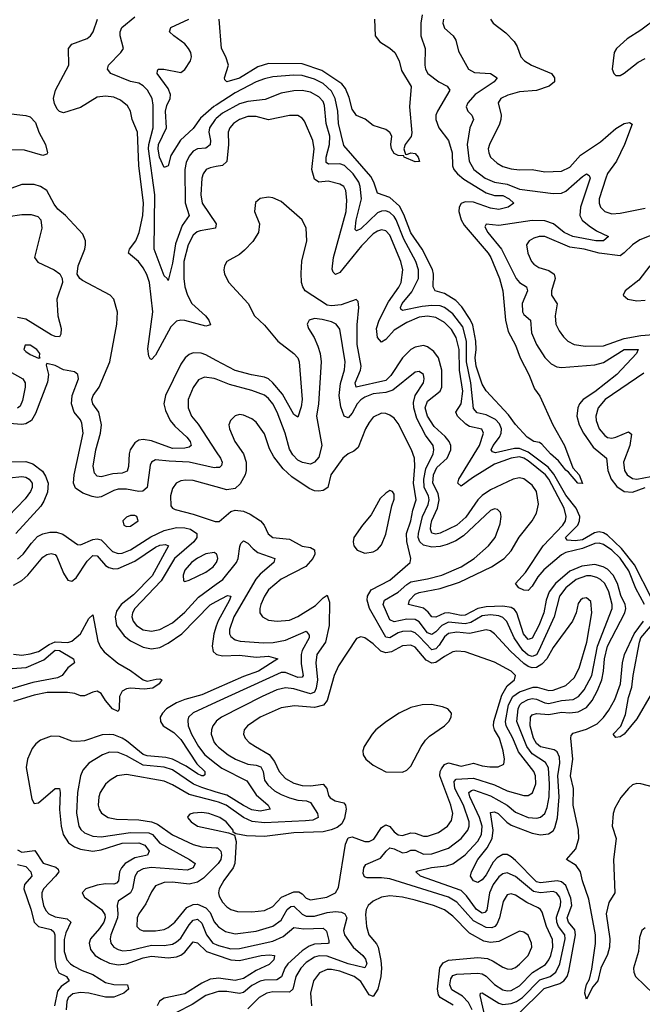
# Model space of a CAD drawing. Header units: inches. Extents: x 1843162 to 1959474, y 907081 to 1016326.
# Tile 81 of 256: x 1879060 to 1882036, y 943257 to 947967. Entities that reach past the tile are written whole.
import ezdxf

# ---------------------------------------------------------------- set-up
doc = ezdxf.new("R2010")
doc.units = ezdxf.units.IN
doc.header["$MEASUREMENT"] = 0
doc.layers.add('B8974', color=7, linetype='Continuous')
doc.layers.add('B8984', color=7, linetype='Continuous')

msp = doc.modelspace()

# ---------------------------------------------------------------- linework, layer by layer
at = {"layer": 'B8974', "color": 5}
for points, elevation in [([(1880000, 947264.3), (1879970, 947258.7), (1879951.5, 947250), (1879936.6, 947230), (1879930.1, 947209.9), (1879926.5, 947130), (1879932.4, 947090), (1879999.4, 946990), (1879996, 946970), (1879922.1, 946957.9), (1879907.9, 946952.1), (1879890, 946935.9), (1879864.6, 946890), (1879845.2, 946810), (1879843.9, 946730), (1879850.1, 946690), (1879862.7, 946650), (1879883.6, 946610), (1879948.9, 946550), (1879964.3, 946530), (1879972.7, 946507.3), (1879950, 946500.5), (1879850, 946528.6), (1879830, 946530.3), (1879810, 946525.6), (1879782, 946498), (1879710, 946362.2), (1879690, 946341), (1879684.2, 946344.2), (1879677.3, 946357.3), (1879672.8, 946392.8), (1879695.9, 946570), (1879680.4, 946710), (1879668.2, 946748.2), (1879650, 946780.6), (1879627.9, 946810), (1879580.6, 946850), (1879585.2, 946870), (1879614.7, 946910), (1879631.4, 946948.6), (1879647.9, 947030), (1879651.8, 947090), (1879630.2, 947270), (1879623.4, 947430), (1879598.2, 947490), (1879589.9, 947529.9), (1879574.6, 947554.6), (1879541.9, 947581.9), (1879510, 947596.2), (1879470, 947601.6), (1879430, 947596), (1879350, 947547.2), (1879270, 947522.5), (1879250, 947527.4), (1879239.3, 947539.3), (1879226, 947566), (1879221.3, 947590), (1879230.6, 947630), (1879295.6, 947750), (1879294, 947830), (1879309.9, 947850.1), (1879382.3, 947877.7), (1879399, 947890), (1879410.8, 947909.2), (1879431.5, 947970)], 580), ([(1880000, 947494.7), (1879994.3, 947490), (1879967.8, 947450), (1879964.5, 947430), (1879972, 947390), (1879970, 947368.9), (1879950, 947353.4), (1879910, 947349.9), (1879890, 947337.7), (1879870, 947315.2), (1879855.2, 947284.8), (1879848.7, 947250), (1879851.3, 947091.3), (1879870.2, 947030), (1879837.2, 946982.8), (1879804.8, 946895.2), (1879790, 946802), (1879770, 946719), (1879765.1, 946730), (1879750, 946742.4), (1879703.6, 946870), (1879706.7, 947130), (1879675.7, 947350), (1879676.6, 947370), (1879697.4, 947450), (1879697.7, 947557.7), (1879693.7, 947590), (1879671.1, 947630), (1879650, 947651.6), (1879630, 947663.4), (1879590, 947671.8), (1879495.8, 947710), (1879479.1, 947730), (1879484.7, 947750), (1879543.9, 947810), (1879556.4, 947830), (1879540.6, 947890), (1879540.2, 947910), (1879549, 947930), (1879610, 947981.6)], 560), ([(1880000, 947559.1), (1879988.3, 947551.7), (1879924.2, 947495.8), (1879890, 947446.6), (1879829.1, 947390.9), (1879782.5, 947317.5), (1879770, 947269), (1879750, 947259.6), (1879729, 947310), (1879722.1, 947350), (1879723.6, 947370), (1879761.7, 947450), (1879757.8, 947530), (1879763.8, 947556.2), (1879779, 947590), (1879781, 947610), (1879770, 947638.1), (1879717.4, 947710), (1879718, 947722), (1879722.7, 947730), (1879749.3, 947730.7), (1879830, 947714.4), (1879850, 947728.8), (1879876, 947770), (1879881.6, 947790), (1879878.3, 947810), (1879867.1, 947830), (1879850, 947851.9), (1879796.4, 947890), (1879775.8, 947910), (1879782.4, 947930), (1879867.8, 947970)], 540), ([(1878990, 947520.4), (1879089.4, 947509.4), (1879110, 947503.2), (1879134.8, 947474.8), (1879150.9, 947430), (1879183.1, 947370), (1879193.2, 947330), (1879190, 947323.5), (1879170, 947318.1), (1879082.9, 947342.9), (1879015.5, 947344.5)], 580), ([(1880000, 946337.7), (1879950, 946364.2), (1879927.7, 946372.3), (1879890, 946373.5), (1879870, 946365.6), (1879850.9, 946350), (1879830, 946319.8), (1879757, 946170), (1879748.6, 946130), (1879757, 946097), (1879780.1, 946050), (1879802.3, 946022.3), (1879858.4, 945970), (1879874.6, 945950), (1879879, 945930), (1879870, 945923), (1879850, 945917.9), (1879790, 945916.4), (1879690, 945953), (1879650, 945958.4), (1879630, 945955.2), (1879610, 945942.8), (1879588.3, 945910), (1879583, 945890), (1879580.6, 945830), (1879573.1, 945806.9), (1879550, 945798.1), (1879505.1, 945794.9), (1879450, 945780.2), (1879430, 945783), (1879417.4, 945797.4), (1879411.3, 945831.3), (1879424.3, 945910), (1879446.8, 945990), (1879450.9, 946030), (1879437.6, 946090), (1879409.4, 946130), (1879404.4, 946150), (1879411.2, 946170), (1879439.9, 946210), (1879491.2, 946330), (1879524.9, 946510), (1879528.2, 946568.2), (1879510, 946629.7), (1879492, 946650), (1879360.1, 946720.1), (1879347.6, 946730), (1879335.2, 946750), (1879338.8, 946790), (1879371.2, 946870), (1879374.3, 946890), (1879374.8, 946910), (1879361.9, 946941.9), (1879279.3, 947030), (1879241.6, 947061.6), (1879224.5, 947084.5), (1879189.8, 947150), (1879159.7, 947170), (1879130, 947178.2), (1879070, 947178.8), (1878950, 947135.1)], 620), ([(1879005.7, 947025.7), (1879070, 947036.2), (1879115.2, 947035.2), (1879146.1, 947026.1), (1879161.3, 947010), (1879166, 946970), (1879130.2, 946830), (1879146.7, 946806.7), (1879225.5, 946770), (1879251.6, 946751.6), (1879263, 946730), (1879264.1, 946710), (1879238.1, 946630), (1879242.5, 946550), (1879258.5, 946490), (1879257, 946463), (1879250.1, 946449.9), (1879230, 946451.1), (1879210, 946460.3), (1879090, 946534.5), (1879050, 946543.4)], 620), ([(1880000, 945824.5), (1879990, 945823.8), (1879870, 945851.2), (1879774.7, 945854.7), (1879710, 945862.4), (1879690, 945850.8), (1879683.3, 945836.7), (1879670.1, 945730), (1879648.5, 945711.5), (1879629, 945711), (1879570, 945721.8), (1879530, 945721.1), (1879510, 945715.3), (1879450, 945684.3), (1879430, 945681.9), (1879405.7, 945685.7), (1879362.4, 945702.4), (1879326.1, 945726.1), (1879317.4, 945750), (1879320.9, 945790), (1879363.4, 945990), (1879357.4, 946037.4), (1879350, 946053.6), (1879321.2, 946090), (1879307.9, 946130), (1879311.6, 946170), (1879341.1, 946250), (1879338.4, 946270), (1879322.3, 946282.3), (1879270, 946292.3), (1879230, 946312.4), (1879190, 946322), (1879186, 946314), (1879197.7, 946270), (1879193, 946233), (1879136, 946084), (1879116.4, 946050), (1879090, 946033.8), (1879070, 946031.1), (1878970, 946038.6)], 640), ([(1879010, 946285.4), (1879075.5, 946250), (1879086.4, 946230), (1879086.1, 946210), (1879074.2, 946145.8), (1879062.1, 946117.9), (1879050, 946108.3)], 620), ([(1880000, 946247.7), (1879990, 946251.6), (1879943.3, 946256.7), (1879915.3, 946244.7), (1879890, 946208.3), (1879865.1, 946150), (1879865.1, 946110), (1879881.2, 946070), (1879912.5, 946032.5), (1880000, 945899.7)], 640), ([(1878990, 945852.9), (1879090, 945853.6), (1879123.4, 945843.4), (1879168.3, 945808.3), (1879183.9, 945783.9), (1879196.4, 945750), (1879192.4, 945707.6), (1879175.6, 945664.4), (1879160.5, 945639.5), (1879041.4, 945510)], 640), ([(1878950, 945768.6), (1879070, 945782.5), (1879090, 945779.3), (1879105.6, 945770), (1879119.1, 945750), (1879119.4, 945730), (1879111.2, 945710), (1879085.5, 945674.5), (1878925.4, 945510)], 620), ([(1880000, 945732.4), (1879890, 945762.8), (1879854.9, 945765.1), (1879830, 945761), (1879807.7, 945750), (1879790, 945725.1), (1879780.6, 945690), (1879782, 945642), (1879790.2, 945630.2), (1879803.9, 945623.9), (1879890, 945602.6), (1879993.9, 945566.1), (1880000, 945566.3)], 660), ([(1879050, 945386.8), (1879076.8, 945410), (1879116.3, 945463.7), (1879145.7, 945494.3), (1879170, 945507.8), (1879204, 945516), (1879236.2, 945516.2), (1879266.8, 945506.8), (1879336.4, 945456.4), (1879350, 945454.8), (1879410, 945481.1), (1879430, 945484.4), (1879450, 945479.5), (1879503.8, 945423.8), (1879530, 945414.3), (1879550, 945416), (1879590, 945430.8), (1879686.8, 945493.2), (1879750, 945524.4), (1879810, 945537.3), (1879850, 945536.5), (1879877.2, 945530), (1879906.1, 945510), (1879907.2, 945490), (1879892.4, 945470), (1879799.7, 945390), (1879736.6, 945283.4), (1879610.7, 945150), (1879599, 945130), (1879595.7, 945110), (1879602.4, 945090), (1879617.8, 945070), (1879650, 945048.2), (1879690, 945042.7), (1879730, 945050.6), (1879790, 945082.5), (1879850, 945132.6), (1879914.7, 945205.3), (1880000, 945266.8)], 640), ([(1879030, 945262.3), (1879070, 945285.1), (1879098.5, 945310), (1879170, 945396.1), (1879190, 945409.2), (1879210, 945414.2), (1879230, 945408.1), (1879238.1, 945398.1), (1879270, 945320.3), (1879290, 945286.3), (1879310, 945281.6), (1879330, 945297.4), (1879382.5, 945377.5), (1879410, 945404.3), (1879430, 945402.8), (1879470, 945357), (1879486.7, 945346.7), (1879510, 945340.9), (1879530, 945342.3), (1879610, 945376.5), (1879710, 945444.6), (1879730, 945453.6), (1879757.2, 945457.2), (1879772, 945450), (1879692.7, 945307.3), (1879604.4, 945215.6), (1879545.5, 945170), (1879522.7, 945137.3), (1879515.8, 945110), (1879522.9, 945070), (1879559.5, 945019.5), (1879590, 944995.6), (1879650, 944965.8), (1879690, 944958.3), (1879730, 944964.1), (1879770, 944984.4), (1879834.9, 945030), (1879970, 945167.3), (1880000, 945183.8)], 620), ([(1880000, 945411.9), (1879990, 945418.2), (1879950, 945412.1), (1879910, 945391.9), (1879881.3, 945370), (1879850, 945333.8), (1879841.5, 945310), (1879843.7, 945283.7), (1879850, 945280.3), (1879870, 945285.4), (1879950, 945324.5), (1879985.5, 945350), (1880000, 945368.8)], 660), ([(1879030, 944932.2), (1879070, 944928), (1879110, 944933.1), (1879150, 944945), (1879200.9, 944979.1), (1879230, 944990.5), (1879290, 944988.5), (1879310, 944994.2), (1879350.4, 945030), (1879390, 945102.2), (1879410, 945120.4), (1879434.1, 944994.1), (1879445.8, 944965.8), (1879463.9, 944943.9), (1879528.9, 944888.9), (1879590, 944853.9), (1879650, 944809.4), (1879670, 944803.3), (1879713.2, 944813.2), (1879730, 944814.4), (1879739.3, 944810), (1879726, 944790), (1879696.9, 944770), (1879655.5, 944764.5), (1879590, 944768.8), (1879570, 944766), (1879550, 944754.6), (1879537.8, 944730), (1879535.4, 944670), (1879530, 944658.5), (1879503.4, 944670), (1879469.9, 944710), (1879450, 944743.7), (1879430, 944754.5), (1879409, 944751), (1879370, 944732.1), (1879350, 944732.7), (1879323.2, 944743.2), (1879289, 944749), (1879190.7, 944749.3), (1879130, 944736.7), (1879030, 944705.9)], 580), ([(1880000, 945065.6), (1879988.2, 945030), (1879979.7, 944970), (1879985.1, 944945.1), (1880000, 944932.1)], 620), ([(1879002.4, 944862.4), (1879091.3, 944868.7), (1879175.3, 944904.7), (1879230, 944952), (1879250.1, 944950), (1879317.1, 944910), (1879322, 944890), (1879290, 944866.3), (1879263.6, 944830), (1879240.6, 944819.4), (1879123.1, 944796.9), (1879010, 944762.7)], 560), ([(1880000, 944767.9), (1879930, 944736.9), (1879850, 944715.2), (1879810, 944698.8), (1879762.1, 944670), (1879742.4, 944650), (1879731.9, 944630), (1879732.6, 944610), (1879746.4, 944590), (1879797.2, 944557.2), (1879830, 944524.1), (1879907.2, 944407.2), (1879944.3, 944370), (1879945.8, 944354.2), (1879938, 944350), (1879930, 944349.6), (1879910, 944360.2), (1879855.9, 944395.9), (1879790, 944430.2), (1879757.9, 944437.9), (1879670, 944445.6), (1879650, 944452), (1879570, 944516.9), (1879550, 944530.2), (1879510, 944545.4), (1879490, 944548.5), (1879454.6, 944545.4), (1879370, 944517.9), (1879333.5, 944513.5), (1879310, 944516.6), (1879250, 944538), (1879210, 944539.8), (1879159.5, 944520.5), (1879137.2, 944502.8), (1879119.5, 944480.5), (1879096.8, 944430), (1879090.9, 944390), (1879118.7, 944238.7), (1879130, 944217.6), (1879150, 944220.2), (1879230, 944290.1), (1879250, 944290.2), (1879253.6, 944270), (1879250.5, 944189.5), (1879258.6, 944110), (1879268.6, 944068.6), (1879293.1, 944030), (1879322.7, 944010), (1879350, 943999.1), (1879410, 943989.2), (1879450, 943995.9), (1879550, 944027.2), (1879630, 944029.7), (1879658.7, 944018.7), (1879678.2, 943990), (1879670.2, 943970), (1879610, 943957.8), (1879563.5, 943930), (1879546.7, 943910), (1879537.2, 943890), (1879532.6, 943847.4), (1879523.4, 943836.6), (1879510, 943832.2), (1879470, 943834), (1879430, 943827.2), (1879376, 943810), (1879358.2, 943790), (1879370.2, 943770), (1879450.3, 943710.3), (1879467.2, 943687.2), (1879468.6, 943670), (1879461.5, 943650), (1879441, 943619), (1879398.2, 943570), (1879392.2, 943550), (1879399.2, 943519.2), (1879421.5, 943490), (1879450, 943473.2), (1879490, 943454.1), (1879530, 943445.9), (1879570, 943451.4), (1879650, 943479.2), (1879690, 943488.1), (1879770, 943479.6), (1879810, 943484.1), (1879830, 943491.5), (1879850, 943506.4), (1879890, 943556.6), (1879910, 943551.3), (1879952.4, 943510), (1880000, 943493.9)], 620), ([(1880000, 944701.8), (1879889.1, 944650.9), (1879866.4, 944630), (1879863.2, 944616.8), (1879866, 944590), (1879881, 944550), (1879914.4, 944490), (1879944.8, 944450), (1880000, 944407.7)], 640), ([(1880000, 944611.1), (1879998.6, 944610), (1879983.9, 944590), (1879976.6, 944570), (1879976, 944550), (1879990.1, 944510), (1880000, 944498.4)], 660), ([(1880000, 944272.6), (1879930, 944293.8), (1879890.1, 944310.1), (1879790, 944378.5), (1879750, 944391.5), (1879650, 944400.7), (1879570, 944445.2), (1879530, 944461.5), (1879490, 944462.9), (1879455.3, 944450), (1879390.2, 944410), (1879362.1, 944377.9), (1879350.7, 944349.3), (1879335.9, 944270), (1879332.2, 944172.2), (1879342.7, 944110), (1879352.8, 944092.8), (1879370, 944076.6), (1879410, 944061.2), (1879450, 944058.8), (1879590, 944078.5), (1879677.4, 944077.4), (1879694.7, 944070), (1879730, 944028.2), (1879872.4, 943950), (1879898.2, 943930), (1879889.3, 943910), (1879860.9, 943899.1), (1879689, 943911), (1879650, 943905.6), (1879623.6, 943890), (1879610.8, 943869.2), (1879599.4, 943810), (1879589.6, 943790.4), (1879530.1, 943749.9), (1879525.5, 943730), (1879529.5, 943690), (1879526.8, 943670), (1879496, 943590), (1879492.3, 943570), (1879495.3, 943550), (1879510.2, 943530), (1879530, 943519.1), (1879553.5, 943513.5), (1879590, 943515.9), (1879690, 943539.4), (1879750, 943537.8), (1879790, 943544.7), (1879810, 943555.5), (1879830, 943574), (1879870, 943637.1), (1879890, 943658.9), (1879910, 943664.7), (1879930, 943644.6), (1879953.8, 943590), (1879983.4, 943550), (1880000, 943542.7)], 640), ([(1880000, 944226.6), (1879870, 944260.6), (1879790, 944306.4), (1879750, 944324), (1879570, 944356.2), (1879525.7, 944350), (1879492.6, 944330), (1879470.2, 944310), (1879444.4, 944270), (1879437.6, 944250), (1879435, 944210), (1879439.7, 944190), (1879451.4, 944171.4), (1879483.1, 944150), (1879522.7, 944142.7), (1879630, 944139.1), (1879690, 944129.5), (1879718.3, 944118.3), (1879790, 944067.4), (1879890, 944021.9), (1879930.1, 944010.1), (1880000, 944005.5)], 660), ([(1880000, 944156.5), (1879964.5, 944170), (1879930, 944174.5), (1879888.7, 944171.3), (1879873.5, 944166.5), (1879864.2, 944155.8), (1879862.4, 944150), (1879879.5, 944130), (1879910.4, 944110), (1880000, 944090.3)], 680), ([(1879050, 943995.4), (1879070, 943985.5), (1879132.8, 943992.8), (1879171.7, 943931.7), (1879233.1, 943913.1), (1879243.3, 943903.3), (1879246.7, 943890), (1879231.9, 943870), (1879173.8, 943810), (1879166.4, 943790), (1879165.9, 943770), (1879174, 943730), (1879185.6, 943705.6), (1879199.2, 943690), (1879230, 943675.9), (1879286.2, 943666.2), (1879305, 943650), (1879280.8, 943599.2), (1879272.2, 943567.8), (1879273.4, 943510), (1879285.9, 943470), (1879302.2, 943450), (1879318.8, 943438.8), (1879358.5, 943418.5), (1879410, 943400.2), (1879470, 943360.7), (1879510, 943351.4), (1879575.8, 943350), (1879579.5, 943330), (1879557.7, 943310), (1879510, 943291.9), (1879470, 943291.2), (1879390, 943310.8), (1879350, 943314.3), (1879313.3, 943306.7), (1879292, 943288), (1879284.9, 943270), (1879282.6, 943230)], 580), ([(1879050, 943925.2), (1879090, 943916.8), (1879113, 943890), (1879118.4, 943870), (1879082.7, 943830), (1879079.2, 943810), (1879112.9, 943712.9), (1879129.2, 943649.2), (1879149.4, 943629.4), (1879210, 943614.8), (1879223.5, 943603.5), (1879228.7, 943588.7), (1879227.3, 943470), (1879233.7, 943433.7), (1879247.8, 943407.8), (1879283.1, 943390), (1879296.2, 943370), (1879257.9, 943342.1), (1879240.7, 943319.3), (1879227.2, 943250)], 560), ([(1880000, 943921.4), (1879939.2, 943860.8), (1879910, 943840.8), (1879870, 943831.5), (1879790, 943840.8), (1879750, 943840.2), (1879710, 943824.5), (1879690, 943795.8), (1879662.5, 943737.5), (1879629.4, 943690), (1879622.2, 943670), (1879620.2, 943630), (1879634.3, 943614.3), (1879650, 943608.9), (1879710, 943609.2), (1879750, 943615.3), (1879770, 943624), (1879801.4, 943650), (1879859.7, 943720.3), (1879890, 943735.2), (1879910, 943736), (1879950, 943719), (1879970, 943696.1), (1879990, 943652.3), (1880000, 943639.7)], 660), ([(1880000, 943380.6), (1879970, 943377.4), (1879930, 943357.7), (1879850, 943307.1), (1879750, 943286.7), (1879728.6, 943271.4), (1879717.9, 943250)], 620), ([(1880000, 943315.6), (1879950, 943298.5), (1879884.6, 943255.4), (1879810, 943218.1), (1879790, 943196.2), (1879750, 943136.7), (1879690.2, 943090), (1879690.2, 943070), (1879720.6, 943050), (1879783.7, 943023.7), (1879850, 942984.9), (1879890, 942977.9), (1879908.8, 942970), (1879914.4, 942954.4), (1879918.3, 942910), (1879932.6, 942890), (1879970, 942866.6), (1880000, 942859.4)], 640)]:
    msp.add_lwpolyline(points, dxfattribs=dict(at, elevation=elevation))
for points, elevation in [([(1879110, 946410.9), (1879086, 946410), (1879080.5, 946390), (1879090, 946380.5), (1879110, 946365.7), (1879150, 946348.2), (1879158, 946350), (1879154.6, 946354.6), (1879156.2, 946370), (1879142, 946390)], 640), ([(1879610, 945594.7), (1879590, 945594.7), (1879570, 945587), (1879553, 945570), (1879557.3, 945550), (1879570, 945542.4), (1879590, 945544.6), (1879626.6, 945570), (1879619.3, 945590)], 660)]:
    msp.add_lwpolyline(points, close=True, dxfattribs=dict(at, elevation=elevation))
at = {"layer": 'B8984', "color": 5}
for points, elevation in [([(1880983.2, 947990), (1880977, 947950), (1880978, 947890), (1880998.6, 947830), (1880996.1, 947750), (1880999.6, 947730), (1881011.8, 947710), (1881064.2, 947670), (1881104.2, 947650), (1881116.5, 947630), (1881057, 947530), (1881049.4, 947510), (1881048.6, 947490), (1881063.8, 947450), (1881110.1, 947390.1), (1881127.3, 947330), (1881128.9, 947268.9), (1881135, 947250), (1881152.5, 947230), (1881183.9, 947203.9), (1881290, 947139), (1881330, 947126.5), (1881370, 947125.9), (1881400.2, 947110), (1881422.4, 947090), (1881395.5, 947070), (1881350, 947059), (1881310, 947066.5), (1881230, 947094.5), (1881190, 947095.8), (1881170, 947087.9), (1881160.1, 947070), (1881159.7, 947050), (1881170.4, 947010), (1881184.1, 946984.1), (1881299.9, 946850), (1881311.8, 946830), (1881354.3, 946730), (1881370.1, 946669.9), (1881382.5, 946530), (1881395.7, 946475.7), (1881430.6, 946410), (1881453, 946350), (1881494.4, 946270), (1881521.6, 946201.6), (1881545.8, 946165.8), (1881608.6, 946028.6), (1881663.6, 945930), (1881704.2, 945824.2), (1881734, 945790), (1881750, 945749.2), (1881728, 945750), (1881683.3, 945803.3), (1881670, 945811.6), (1881636.2, 945856.2), (1881598, 945890), (1881556.6, 945936.6), (1881545.1, 945945.1), (1881517.2, 945950), (1881485.1, 945970), (1881430, 946031.5), (1881397, 946077), (1881290, 946191.8), (1881270, 946223.8), (1881242.1, 946310), (1881236.6, 946350), (1881241.6, 946390), (1881240.2, 946430), (1881225.7, 946505.7), (1881213.7, 946533.7), (1881173.3, 946593.3), (1881144.3, 946624.3), (1881090, 946658.2), (1881046, 946670), (1881037.2, 946690), (1881038.5, 946750), (1881032.9, 946772.9), (1880984.3, 946870), (1880930, 946948), (1880896.2, 947036.2), (1880875.3, 947075.2), (1880830, 947117.4), (1880770, 947138.2), (1880753.2, 947190), (1880737.9, 947217.9), (1880610, 947366.3), (1880584.2, 947470), (1880581.1, 947530), (1880568, 947590), (1880550, 947625.1), (1880510, 947662.2), (1880470, 947683.2), (1880410, 947700.4), (1880370, 947702.4), (1880270, 947693.6), (1880230, 947684.9), (1880190, 947669.6), (1880090, 947616.8), (1880000, 947559.1)], 540), ([(1880756.5, 947970), (1880759, 947890), (1880781.8, 947861.8), (1880830, 947830.6), (1880853.2, 947810), (1880874.7, 947770), (1880885.1, 947725.1), (1880931.5, 947648.5), (1880923.1, 947550), (1880934.3, 947425.7), (1880931.5, 947408.5), (1880903, 947370), (1880896.3, 947350), (1880898.8, 947338.8), (1880903.6, 947323.6), (1880910, 947322), (1880929.3, 947330.7), (1880950, 947327.7), (1880965.5, 947310), (1880970.5, 947289.5), (1880950, 947287.3), (1880898, 947310), (1880896.4, 947316.4), (1880870, 947317.2), (1880850, 947326.6), (1880837.6, 947350), (1880834, 947370), (1880839, 947410), (1880830, 947428), (1880810, 947442), (1880750, 947461.2), (1880711.7, 947491.7), (1880670, 947509.6), (1880650, 947539.5), (1880635.4, 947595.4), (1880618.1, 947638.1), (1880599.9, 947659.9), (1880503.8, 947723.8), (1880410, 947756.7), (1880250, 947757.3), (1880197.9, 947742.1), (1880110, 947688), (1880049.8, 947669.8), (1880040.1, 947680.1), (1880038.4, 947690), (1880058.3, 947750), (1880046, 947790), (1880025, 947830), (1880013, 947970)], 520), ([(1881085.2, 947970), (1881082.3, 947950), (1881090, 947927.6), (1881132.3, 947890), (1881145, 947870), (1881156.9, 947816.9), (1881204.9, 947730), (1881234.7, 947714.7), (1881310.4, 947710), (1881342.3, 947690), (1881327.6, 947670), (1881236.8, 947610), (1881201.9, 947570), (1881194.8, 947550), (1881201.8, 947530), (1881220.6, 947510), (1881230.1, 947490), (1881211.3, 947450), (1881199.3, 947370), (1881208.2, 947290), (1881231.3, 947251.3), (1881285.6, 947210), (1881330, 947189.7), (1881390, 947180.7), (1881450, 947156.4), (1881610, 947135.2), (1881650, 947136.9), (1881670, 947146.6), (1881750, 947216.8), (1881770, 947229.2), (1881782.6, 947222.6), (1881787.6, 947210), (1881741.3, 947070), (1881737.7, 947030), (1881748.9, 947008.9), (1881781.9, 946981.9), (1881818, 946958), (1881874.4, 946930), (1881850.7, 946910), (1881814, 946910), (1881704, 946930), (1881662.9, 946950), (1881611.5, 946991.5), (1881570, 947004.9), (1881510, 947007.2), (1881350, 946982.6), (1881290.3, 946989.7), (1881284.2, 946975.8), (1881297.6, 946950), (1881363.7, 946870), (1881432.8, 946730), (1881450, 946709.5), (1881482.2, 946690), (1881486.9, 946670), (1881462, 946610), (1881463.1, 946570), (1881470, 946557.2), (1881501.4, 946530), (1881506.5, 946470), (1881530, 946413.8), (1881570, 946351.3), (1881600.5, 946320.5), (1881627, 946307), (1881650, 946304), (1881810, 946316.4), (1881850, 946327.5), (1881950, 946390.1), (1882016, 946390), (1882008.5, 946370), (1881915.1, 946270), (1881810, 946187.5), (1881753.5, 946150), (1881736, 946130), (1881727.4, 946110), (1881723.8, 946070), (1881735.1, 946030), (1881755.5, 945990), (1881802, 945922), (1881865.9, 945870), (1881871.5, 945810), (1881887, 945770), (1881914, 945734), (1881950, 945710.4), (1881990, 945707.8), (1882050.6, 945730)], 560), ([(1881310.4, 947970), (1881323.1, 947950), (1881384.1, 947904.1), (1881423.1, 947863.1), (1881438.5, 947838.5), (1881454.9, 947790), (1881473.6, 947770), (1881506, 947750), (1881601.7, 947710), (1881616.1, 947690), (1881616.1, 947670), (1881590.4, 947650), (1881530, 947629), (1881450, 947622.8), (1881393.2, 947606.8), (1881360.7, 947590), (1881346.7, 947570), (1881361, 947510), (1881360.3, 947490), (1881353.1, 947466.9), (1881305.1, 947370), (1881300.1, 947350), (1881301.9, 947330), (1881311.1, 947310), (1881341.7, 947281.7), (1881370, 947265.2), (1881410, 947253.6), (1881450, 947248.6), (1881510, 947250.6), (1881570, 947238.8), (1881650, 947242.5), (1881690, 947262.1), (1881741.5, 947318.5), (1881836.4, 947383.6), (1881910, 947446.1), (1881950, 947470.8), (1881975.1, 947475.1), (1881987.7, 947467.7), (1881950.8, 947370), (1881912.8, 947290), (1881870, 947231), (1881861.3, 947210), (1881830.1, 947110), (1881829.7, 947089.7), (1881835.7, 947070), (1881856.9, 947050), (1881890, 947038.9), (1881930, 947041.5), (1882050, 947065.1)], 580), ([(1882110, 947978.4), (1882030, 947916.8), (1881964.3, 947875.7), (1881913.7, 947830), (1881901.5, 947810), (1881892, 947730), (1881900.4, 947710), (1881910, 947700.4), (1881930, 947700.9), (1881950, 947711.3), (1882015.9, 947764.1), (1882050, 947782)], 620), ([(1882079.7, 945199.7), (1881998.9, 945358.9), (1881936.8, 945436.8), (1881870, 945500.6), (1881850, 945513.1), (1881830, 945517.7), (1881807.3, 945512.7), (1881750, 945479.2), (1881714.8, 945474.8), (1881677.5, 945477.5), (1881669.9, 945490), (1881727.5, 945550), (1881736.2, 945570), (1881736.9, 945590), (1881719.9, 945630), (1881670, 945692.5), (1881612.7, 945792.7), (1881585.9, 945825.9), (1881490, 945898.9), (1881450, 945915.9), (1881424.7, 945915.3), (1881334.5, 945894.5), (1881319.6, 945899.6), (1881313.6, 945910), (1881323.1, 945930), (1881353.1, 945970), (1881361.8, 945990), (1881362.9, 946010), (1881354.3, 946034.3), (1881334.7, 946054.7), (1881290, 946077.1), (1881246.3, 946086.3), (1881230, 946107.7), (1881216.7, 946230), (1881196.6, 946330), (1881196.6, 946430), (1881177.6, 946497.6), (1881130, 946559.7), (1881091, 946590), (1881070, 946598.4), (1881030, 946600.6), (1880983.9, 946596.1), (1880890, 946575.8), (1880882.1, 946582.1), (1880880.5, 946590), (1880888.6, 946610), (1880934, 946666), (1880967, 946730), (1880966.1, 946770), (1880953.9, 946810), (1880896.8, 946916.8), (1880858.9, 947010), (1880850, 947025.8), (1880830, 947044.9), (1880810, 947052.8), (1880790, 947052), (1880770, 947042.9), (1880690, 946967.4), (1880670, 946956.8), (1880664.3, 946964.3), (1880668.4, 947008.4), (1880694.6, 947110), (1880687.6, 947170), (1880680.6, 947190), (1880654, 947230), (1880613.4, 947270), (1880590, 947278.1), (1880535.6, 947275.6), (1880524.9, 947284.9), (1880524.5, 947310), (1880540.8, 947370), (1880541.9, 947410), (1880525.3, 947470), (1880517, 947557), (1880510, 947575.8), (1880490, 947599), (1880450, 947620.9), (1880410, 947628.4), (1880370, 947626.5), (1880310, 947615.4), (1880234.2, 947585.8), (1880150, 947576.7), (1880110, 947564.3), (1880030, 947519.6), (1880000, 947494.7)], 560), ([(1882047.3, 945170), (1882005.6, 945245.6), (1881972.2, 945330), (1881930.9, 945390.9), (1881890, 945430), (1881850, 945456), (1881830, 945462.4), (1881810, 945461.1), (1881750, 945437.3), (1881670, 945417.9), (1881650, 945407.1), (1881565.2, 945334.8), (1881537.3, 945302.7), (1881510, 945258), (1881490, 945237.2), (1881470, 945238), (1881445.6, 945250), (1881429.9, 945269.9), (1881478, 945322), (1881562.2, 945450), (1881656.6, 945550), (1881668.8, 945570), (1881672.3, 945590), (1881663.3, 945630), (1881590, 945768.6), (1881573.8, 945790), (1881490, 945856.8), (1881470, 945869.7), (1881450, 945875.4), (1881410, 945870.2), (1881330, 945841.1), (1881223.9, 945776.1), (1881170, 945736.1), (1881153.8, 945750), (1881159.2, 945770), (1881258.8, 945930), (1881277.3, 945990), (1881268.4, 946008.4), (1881210, 946021.9), (1881192.5, 946032.5), (1881152.4, 946070), (1881144.9, 946090), (1881170.5, 946130), (1881179.1, 946190), (1881162, 946290), (1881161, 946390), (1881146.8, 946446.8), (1881124.9, 946484.9), (1881090, 946519), (1881050, 946542.5), (1881010, 946549.6), (1880970, 946544.3), (1880910, 946519.5), (1880850, 946481.9), (1880810, 946436.9), (1880790, 946424.9), (1880770, 946446.6), (1880765.7, 946490), (1880778.3, 946530), (1880823, 946617), (1880872.9, 946687.1), (1880884, 946710), (1880891.5, 946770), (1880882.2, 946810), (1880830, 946936.1), (1880810, 946956.7), (1880790, 946962.2), (1880770, 946956), (1880750, 946942.9), (1880694, 946886), (1880590, 946757.2), (1880570, 946749.1), (1880559.1, 946759.1), (1880553.6, 946773.6), (1880560.7, 946830), (1880620.7, 947050), (1880624.2, 947104.2), (1880619.2, 947150), (1880608.7, 947168.7), (1880590, 947181.3), (1880534.5, 947194.5), (1880490, 947190.9), (1880470, 947204.2), (1880456.2, 947250), (1880467.2, 947350), (1880461.5, 947390), (1880421.3, 947481.3), (1880410, 947496.8), (1880390, 947508.9), (1880349.8, 947509.8), (1880250, 947489), (1880190, 947503.9), (1880150, 947503.8), (1880110, 947489.4), (1880082.6, 947470), (1880065.3, 947450), (1880057, 947430), (1880058.9, 947370), (1880050.6, 947289.4), (1880030, 947269.9), (1880000, 947264.3)], 580), ([(1881442.3, 943210), (1881567.9, 943332.1), (1881642.8, 943357.2), (1881660.9, 943370), (1881676.4, 943390), (1881685.3, 943414.8), (1881716.5, 943590), (1881713.2, 943613.2), (1881683.6, 943650), (1881677.2, 943670), (1881699.4, 943730), (1881695.2, 943764.8), (1881670, 943825.3), (1881650, 943843.7), (1881628.5, 943848.5), (1881550, 943838.7), (1881530, 943842.7), (1881430, 943945.1), (1881410, 943963.3), (1881390, 943973.2), (1881370, 943973.1), (1881342.5, 943957.5), (1881323.2, 943936.8), (1881290, 943876.5), (1881270, 943852.5), (1881250, 943839.8), (1881230, 943847.3), (1881214.8, 943870), (1881219.9, 943890), (1881250, 943949.4), (1881295.1, 944004.9), (1881319.1, 944050), (1881323.3, 944090), (1881310, 944174.4), (1881330, 944177.6), (1881347.2, 944170), (1881388.7, 944128.7), (1881410, 944114.2), (1881510, 944075.2), (1881550, 944068.5), (1881588.1, 944071.9), (1881610, 944087.7), (1881618.2, 944101.8), (1881631.5, 944148.5), (1881638.5, 944250), (1881632.7, 944350), (1881641.6, 944410), (1881639.7, 944439.7), (1881630, 944464.1), (1881615.2, 944475.2), (1881550, 944488.4), (1881530, 944504.2), (1881516.9, 944530), (1881500.1, 944590), (1881501.1, 944630), (1881510, 944642.4), (1881530, 944648), (1881590, 944643.1), (1881650, 944655.3), (1881690, 944650.9), (1881730, 944655.5), (1881770, 944677), (1881797.2, 944710), (1881822.4, 944757.6), (1881842.9, 944810), (1881851.1, 944850), (1881855, 944910), (1881869.8, 944970.2), (1881953.3, 945130), (1881957.5, 945150), (1881954.2, 945170), (1881932.9, 945212.9), (1881917.7, 945270), (1881897.1, 945310), (1881870, 945338.6), (1881849, 945350), (1881810, 945360.3), (1881747.2, 945352.8), (1881690, 945328.8), (1881621.5, 945270), (1881591.5, 945230), (1881577.4, 945190), (1881564.8, 945130), (1881542.4, 945070), (1881510, 945009.3), (1881490, 945002.5), (1881468.4, 945030), (1881437.1, 945130), (1881425.4, 945145.4), (1881410, 945155.4), (1881370, 945161.5), (1881290, 945159.1), (1881249.9, 945150.1), (1881190, 945118.2), (1881170, 945117.1), (1881109.4, 945130.6), (1881090, 945128.4), (1881049.5, 945109.5), (1881030, 945111.1), (1881013.2, 945133.2), (1880990, 945152.4), (1880919.2, 945170), (1880923.2, 945190), (1880950, 945218.5), (1880970, 945226.4), (1881070, 945245.5), (1881162.7, 945277.3), (1881315.8, 945350), (1881376.2, 945390), (1881410, 945427.1), (1881447.8, 945492.2), (1881509.4, 945570), (1881530, 945607.3), (1881539.7, 945650), (1881530.5, 945710), (1881510, 945740.6), (1881470, 945770.9), (1881450, 945776.1), (1881419.3, 945770), (1881310, 945717.7), (1881270, 945691.3), (1881249.8, 945670), (1881192.8, 945587.2), (1881150, 945548.6), (1881070, 945510.3), (1881050, 945506.7), (1881030.8, 945510.8), (1881024.1, 945530), (1881025.3, 945550), (1881030, 945570.8), (1881057.4, 945630), (1881065, 945670), (1881060.1, 945700.1), (1881034.4, 945750), (1881038, 945790), (1881054.5, 945825.5), (1881103.9, 945870), (1881121.5, 945910), (1881120.9, 945930), (1881112.7, 945950), (1881093.7, 945973.7), (1881040.6, 946020.6), (1881010.2, 946070), (1880998.7, 946110), (1881010, 946142.2), (1881070, 946189.6), (1881077.8, 946210), (1881078.3, 946290), (1881062.7, 946350), (1881040.2, 946380.2), (1881010, 946402.4), (1880990, 946408.4), (1880950, 946400.8), (1880930, 946389.9), (1880890.1, 946350), (1880834.2, 946265.8), (1880810, 946241.1), (1880668.1, 946210), (1880663.2, 946230), (1880689, 946290), (1880692.7, 946310), (1880673.9, 946413.9), (1880673.2, 946506.8), (1880681.9, 946590), (1880678.8, 946618.8), (1880668.5, 946628.5), (1880596.5, 946603.5), (1880550, 946598.5), (1880530, 946602.4), (1880425.1, 946670), (1880413.1, 946690), (1880407.6, 946710), (1880404.8, 946755.2), (1880408.5, 946811.5), (1880433.1, 946910), (1880429.8, 946970), (1880409.8, 947010), (1880310, 947097.7), (1880270, 947115.6), (1880250, 947118.4), (1880210, 947111.5), (1880187.5, 947092.5), (1880182.6, 947050), (1880206.5, 946990), (1880200.9, 946950), (1880174.4, 946905.6), (1880135.4, 946864.6), (1880110, 946844.5), (1880050.3, 946810), (1880038.8, 946790), (1880036.3, 946770), (1880039.7, 946750), (1880059.7, 946710), (1880151.7, 946610), (1880181.8, 946550), (1880230, 946506.7), (1880294.3, 946430), (1880371, 946371), (1880389.1, 946350), (1880395.4, 946330), (1880410.4, 946150), (1880405, 946115), (1880390, 946066.3), (1880370, 946078), (1880315.6, 946175.6), (1880270.6, 946230.6), (1880250, 946248.6), (1880230, 946257.7), (1880167.8, 946267.8), (1880090, 946289.9), (1880000, 946337.7)], 620), ([(1882113.2, 946950), (1882025.2, 946914.8), (1881989, 946891), (1881950, 946851.3), (1881930, 946837.8), (1881830, 946850.2), (1881757.7, 946870), (1881690, 946879.6), (1881570, 946930.4), (1881544, 946930), (1881517.5, 946922.5), (1881495.3, 946910), (1881482, 946890), (1881488.9, 946850), (1881507.3, 946810), (1881517.8, 946797.8), (1881542.1, 946782.1), (1881590, 946768), (1881615.1, 946750), (1881619.1, 946730), (1881602.6, 946670), (1881601.8, 946650), (1881628.7, 946608.7), (1881620.1, 946550), (1881622.7, 946510), (1881638.1, 946478.1), (1881659.2, 946450), (1881680.8, 946430), (1881710, 946414.1), (1881764.9, 946404.9), (1881850, 946407.3), (1881950, 946442.1), (1882030, 946456.9), (1882090, 946462.1)], 580), ([(1882072.2, 946790), (1882019, 946721), (1881954.4, 946670), (1881945.5, 946650), (1881967.7, 946630), (1882010, 946623.2), (1882050, 946625.9)], 620), ([(1881287.3, 943187.3), (1881260.6, 943299.4), (1881263.5, 943310), (1881270, 943312.5), (1881350, 943262.5), (1881370, 943256.8), (1881410, 943260.3), (1881434.3, 943270), (1881463.5, 943290), (1881546, 943374), (1881595.2, 943390), (1881622.8, 943410), (1881642.5, 943450), (1881668.1, 943570), (1881665.6, 943590), (1881635.4, 943630), (1881626.9, 943650), (1881626.7, 943673.3), (1881645.1, 943730), (1881647.3, 943750), (1881642.5, 943770), (1881626.3, 943790), (1881610, 943796.3), (1881550, 943789.9), (1881516, 943796), (1881430, 943867.9), (1881390, 943886.5), (1881370, 943882), (1881350, 943866.2), (1881322.9, 943830), (1881306.6, 943790), (1881293.3, 943706.7), (1881283.9, 943696.1), (1881270, 943693.2), (1881244, 943710), (1881196.3, 943776.3), (1881170, 943801.2), (1880976.5, 943870), (1880954.3, 943890), (1880963.9, 943896.1), (1881027.8, 943912.2), (1881100.7, 943919.3), (1881131, 943929), (1881190, 943972), (1881250, 944037.7), (1881267, 944070), (1881271.2, 944110), (1881257.7, 944150), (1881212.1, 944250), (1881207.2, 944270), (1881220.3, 944279.7), (1881230, 944282.5), (1881310, 944254.5), (1881390, 944210), (1881430, 944176.9), (1881490, 944150.9), (1881532.6, 944147.4), (1881550, 944152.5), (1881570.2, 944169.8), (1881582, 944198), (1881591, 944250), (1881592.8, 944310), (1881587.6, 944387.6), (1881573.1, 944413.1), (1881510, 944455.6), (1881483.8, 944490), (1881437.1, 944610), (1881442.1, 944670), (1881450.7, 944689.3), (1881460.5, 944699.5), (1881490, 944716), (1881510, 944720.2), (1881530, 944716.9), (1881570, 944699.3), (1881590, 944696.8), (1881650, 944710.6), (1881705, 944715), (1881731.2, 944728.8), (1881758.6, 944761.4), (1881794.3, 944830), (1881821.7, 944970), (1881892.4, 945150), (1881891.9, 945170), (1881875.9, 945230), (1881856.9, 945270), (1881836.4, 945290), (1881818.9, 945298.9), (1881790, 945307.2), (1881770, 945307.3), (1881720.1, 945290), (1881670.5, 945250), (1881640.8, 945210), (1881614.9, 945110), (1881542.2, 944950), (1881530, 944929.6), (1881510, 944921.2), (1881490, 944927.8), (1881465.8, 944950), (1881424.4, 945010), (1881388.8, 945088.8), (1881370, 945107.6), (1881350, 945115.4), (1881310, 945120.3), (1881270, 945115.5), (1881216, 945084), (1881190, 945077.1), (1881110, 945085.1), (1881078.4, 945070), (1881050, 945039.7), (1881030, 945025.6), (1881010, 945033.4), (1880970, 945087.4), (1880950, 945098.5), (1880910, 945099), (1880850, 945087), (1880830, 945096.3), (1880796.9, 945170), (1880803.2, 945190), (1880870, 945229), (1880910, 945266), (1880930, 945278.4), (1881010, 945291.8), (1881077.8, 945310), (1881169.8, 945350), (1881232.1, 945390), (1881301.1, 945450), (1881332.3, 945490), (1881356.2, 945556.2), (1881361.7, 945590), (1881358.7, 945610), (1881344.4, 945624.4), (1881330, 945626.6), (1881310, 945619.3), (1881182.3, 945497.7), (1881145.1, 945474.9), (1881103, 945457), (1881070, 945447.1), (1881030, 945443.6), (1880990, 945452.9), (1880972.2, 945470), (1880965.3, 945490), (1880965.7, 945510), (1880985.9, 945590), (1881012.4, 945647.6), (1881016.8, 945670), (1881014.1, 945690), (1880992.8, 945730), (1880992.3, 945770), (1881001.9, 945818.1), (1881036.4, 945890), (1881040.4, 945910), (1881036.1, 945930), (1881000.5, 945980.5), (1880958.9, 946058.9), (1880943.7, 946110), (1880943.3, 946136.7), (1880951.2, 946168.8), (1880989.8, 946230), (1880993.8, 946250), (1880990.7, 946270), (1880970, 946283.9), (1880950, 946280.8), (1880844.2, 946195.8), (1880810, 946184.1), (1880750, 946177.1), (1880710, 946161.5), (1880690, 946148.5), (1880673.5, 946130), (1880650, 946084.7), (1880630, 946063), (1880610.5, 946070.5), (1880595.3, 946115.3), (1880587.6, 946170), (1880593.7, 946226.3), (1880612.9, 946292.9), (1880615.2, 946330), (1880590, 946487), (1880573.1, 946510), (1880550, 946521.4), (1880506.2, 946533.8), (1880470, 946538.2), (1880443, 946530), (1880434.4, 946510), (1880440.3, 946490), (1880467.4, 946447.4), (1880485.8, 946405.8), (1880496, 946370), (1880500.5, 946330), (1880488.7, 946130), (1880479.6, 946070), (1880504.4, 945930), (1880490, 945875.3), (1880470, 945850.6), (1880450, 945841.2), (1880411.7, 945848.3), (1880390, 945860.2), (1880365.2, 945885.2), (1880350, 945912.1), (1880329.5, 945990), (1880290.7, 946090), (1880270, 946129.8), (1880250, 946155.8), (1880230, 946170.4), (1880170, 946193.8), (1880062.9, 946222.9), (1880000, 946247.7)], 640), ([(1882043.6, 946276.4), (1881859.1, 946150), (1881824.7, 946110), (1881814.2, 946070), (1881816.2, 946050), (1881830.7, 946010), (1881857.7, 945977.7), (1881870, 945969.1), (1881890, 945966), (1881910, 945970.1), (1881970, 945996.3), (1881985, 945985), (1881976.5, 945930), (1881946.3, 945850), (1881950.5, 945810.5), (1881964.3, 945790), (1881990, 945772.9), (1882010, 945769.7), (1882110.8, 945789.2)], 580), ([(1881223.2, 943230), (1881205.8, 943265.8), (1881176.2, 943296.2), (1881125.6, 943325.6), (1881115.7, 943350), (1881120.7, 943379.3), (1881130, 943395.4), (1881150, 943400.5), (1881250, 943406.1), (1881270, 943403.2), (1881290, 943391), (1881330, 943351.9), (1881370, 943326.1), (1881390, 943321.8), (1881410, 943323.8), (1881450, 943345.9), (1881510.7, 943409.3), (1881573.3, 943446.7), (1881590, 943469.5), (1881598.3, 943490), (1881608.2, 943530), (1881606.6, 943566.6), (1881578.4, 943630), (1881558, 943698), (1881550.3, 943710.3), (1881538.2, 943718.2), (1881484.1, 943744.1), (1881430, 943778.7), (1881410, 943785), (1881390, 943780.7), (1881370.6, 943749.4), (1881354.1, 943670), (1881340.3, 943639.7), (1881331.3, 943628.7), (1881316.8, 943623.2), (1881290, 943624.6), (1881230, 943656.8), (1881150, 943745.9), (1881110.5, 943770), (1880830, 943857.8), (1880790, 943862.4), (1880721.3, 943861.3), (1880707.6, 943867.6), (1880702.4, 943882.4), (1880704.4, 943910), (1880714.9, 943925.1), (1880784, 943956), (1880811.2, 943990), (1880830, 944005.5), (1880850, 944001.2), (1880890, 943982.3), (1880910, 943984.8), (1880930, 943993.7), (1880950, 943994), (1880990, 943976), (1881030, 943976.1), (1881110, 944003.9), (1881171, 944050), (1881202.8, 944090), (1881208.7, 944110), (1881208.1, 944130), (1881180.9, 944210), (1881139.7, 944290), (1881136.7, 944323.3), (1881145.9, 944334.1), (1881230, 944339.6), (1881330, 944307), (1881390, 944278.2), (1881470, 944255.8), (1881490, 944256.1), (1881511.2, 944268.8), (1881527.5, 944312.5), (1881525.8, 944350), (1881518.5, 944370), (1881444.5, 944464.5), (1881416.7, 944530), (1881384.8, 944590), (1881382.8, 944610), (1881395.9, 944690), (1881417.5, 944730), (1881448.7, 944751.3), (1881514, 944774), (1881533.9, 944773.9), (1881590, 944757.8), (1881610, 944759.2), (1881670, 944782.7), (1881710, 944818.7), (1881735.1, 944864.9), (1881770.6, 944990), (1881794.9, 945130), (1881790, 945183.7), (1881770, 945201.7), (1881750, 945198.5), (1881740.3, 945190), (1881730, 945174), (1881720.2, 945130), (1881702.7, 945090), (1881610, 944964.1), (1881579.4, 944910), (1881555.8, 944884.2), (1881530, 944868.4), (1881510, 944866.2), (1881490, 944873.3), (1881470, 944887.5), (1881406.1, 944946.1), (1881330, 945029.2), (1881310, 945043.4), (1881290, 945048.2), (1881210, 945030.8), (1881150, 945038), (1881110, 945031.5), (1881090, 945015), (1881065.6, 944974.4), (1881050, 944957.2), (1881030, 944952.9), (1880970, 945017), (1880950, 945033.4), (1880930, 945041.6), (1880890, 945040.2), (1880870, 945033.6), (1880830, 945010.3), (1880810, 945014.2), (1880731.5, 945150), (1880720.3, 945190), (1880722.2, 945210), (1880740.4, 945239.6), (1880830, 945286.8), (1880926, 945370), (1880929.1, 945390), (1880910.5, 945470.5), (1880909.2, 945510), (1880929.6, 945570), (1880938.6, 945621.4), (1880954.5, 945670), (1880943.1, 945750), (1880949.1, 945829.1), (1880947.7, 945870), (1880933.7, 945910), (1880870, 946036), (1880850, 946060.9), (1880830, 946076.1), (1880810, 946083.8), (1880790, 946084.4), (1880750, 946065.1), (1880730, 946041.1), (1880712.7, 946010), (1880678.6, 945921.4), (1880657.3, 945902.7), (1880630, 945889.7), (1880604.9, 945870), (1880548.1, 945790), (1880533.7, 945730), (1880510, 945715.2), (1880490, 945711.6), (1880470, 945713.4), (1880444.5, 945724.5), (1880361, 945781), (1880319.1, 945819.1), (1880275.5, 945875.5), (1880254.9, 945914.9), (1880230, 945985.6), (1880190, 946042.3), (1880170, 946058.2), (1880130, 946076.1), (1880110, 946078), (1880090, 946072.6), (1880067.2, 946050), (1880060.3, 946030), (1880062.2, 946010), (1880088.6, 945950), (1880130.1, 945890.1), (1880142.3, 945850), (1880143, 945810), (1880137.8, 945790), (1880113.5, 945746.5), (1880090, 945724.6), (1880050, 945718.5), (1880000, 945732.4)], 660), ([(1880000, 945899.7), (1880019.6, 945870), (1880028, 945850), (1880025.4, 945834.6), (1880014.5, 945825.5), (1880000, 945824.5)], 640), ([(1880000, 945566.3), (1880013.1, 945566.9), (1880070, 945613.8), (1880090, 945620.2), (1880130, 945616.3), (1880162.3, 945602.3), (1880210.6, 945570.6), (1880229.4, 945550), (1880248.2, 945508.2), (1880270, 945491), (1880350, 945481.6), (1880410, 945449.1), (1880450, 945442.7), (1880470, 945431.6), (1880470.7, 945410), (1880461.2, 945390), (1880428.5, 945351.5), (1880310, 945290.5), (1880250, 945239.4), (1880229.5, 945210), (1880212.5, 945170), (1880207.3, 945150), (1880208.4, 945130), (1880220.3, 945110), (1880250, 945095.2), (1880290.2, 945090.2), (1880350, 945095.1), (1880390, 945111.6), (1880474.6, 945165.4), (1880510, 945201.1), (1880530, 945213.7), (1880540.6, 945180.6), (1880539, 945070), (1880522.6, 944990), (1880479.9, 944930), (1880475.8, 944890), (1880483.6, 944810), (1880477.4, 944770), (1880469, 944751), (1880450, 944743.1), (1880370, 944765.5), (1880330, 944771.5), (1880290, 944761.8), (1880218.5, 944730), (1880024.1, 944630), (1880000, 944611.1)], 660), ([(1880000, 945266.8), (1880030.9, 945289.1), (1880095.9, 945370), (1880104.3, 945390), (1880112.5, 945447.5), (1880117.8, 945462.2), (1880130, 945474.9), (1880150, 945462.6), (1880175.3, 945435.3), (1880198.5, 945418.5), (1880279.5, 945390), (1880274.7, 945370), (1880210, 945314.7), (1880189.4, 945290.6), (1880084.3, 945110), (1880062.7, 945050), (1880063.6, 945030), (1880070, 945016.1), (1880090, 945001), (1880113.6, 944993.6), (1880225.6, 944985.6), (1880271.5, 944988.5), (1880330, 944999.7), (1880430, 945041.6), (1880443.2, 945023.2), (1880444.5, 945010), (1880410.8, 944950), (1880405.1, 944930), (1880405.7, 944885.7), (1880414.5, 944830), (1880410, 944822.3), (1880390, 944820.1), (1880330, 944845.1), (1880310, 944843.9), (1880000, 944701.8)], 640), ([(1880000, 945368.8), (1880001, 945370), (1880007.8, 945390), (1880003, 945410), (1880000, 945411.9)], 660), ([(1880000, 945183.8), (1880052.8, 945212.8), (1880070.1, 945210.1), (1880063.7, 945190), (1880008.6, 945091.4), (1880000, 945065.6)], 620), ([(1882090, 944295.1), (1882030, 944311.2), (1882010, 944312.9), (1881990, 944306.4), (1881970, 944289.9), (1881934.4, 944245.6), (1881905.2, 944194.8), (1881896.2, 944170), (1881892.4, 944110), (1881912, 944050), (1881897.8, 943950), (1881904.4, 943790), (1881875.6, 943744.4), (1881863.5, 943690), (1881881.1, 943570), (1881879.9, 943530), (1881870, 943496.1), (1881838, 943430), (1881823.6, 943370), (1881799.1, 943340.9), (1881770, 943280.9), (1881761.1, 943310), (1881762.9, 943322.9), (1881770, 943351.6), (1881783.2, 943376.8), (1881794.3, 943425.8), (1881812.7, 943547.3), (1881813.3, 943590), (1881780.1, 943760.1), (1881750, 943847.3), (1881740.7, 943890), (1881720.4, 943920.4), (1881673.3, 943950), (1881718.7, 944001.3), (1881733.3, 944050), (1881731.1, 944090), (1881706.3, 944210), (1881706.6, 944290), (1881692.4, 944350), (1881703.4, 944430), (1881695.2, 944530), (1881696.6, 944543.4), (1881706.5, 944553.5), (1881770, 944573.3), (1881820.7, 944599.3), (1881851, 944629), (1881875.5, 944664.5), (1881904.6, 944715.4), (1881931.9, 944790), (1881942, 944890), (1881950.5, 944930), (1881997.9, 945030), (1882041.4, 945090)], 580), ([(1882078.6, 944741.4), (1882010, 944622.6), (1881950, 944549.6), (1881930, 944536.2), (1881910, 944534), (1881897.2, 944550), (1881933.1, 944586.9), (1881956.6, 944643.4), (1881970, 944724.7), (1881986.3, 944773.7), (1881992.5, 944830), (1882022.5, 944990), (1882030, 945010.1), (1882075.3, 945064.7)], 560), ([(1880000, 944090.3), (1880057.6, 944077.6), (1880086.3, 944066.3), (1880095.4, 944035.4), (1880088.6, 943930), (1880080.3, 943910), (1880035.4, 943850), (1880013.2, 943810), (1880010.1, 943790), (1880014.1, 943774.1), (1880030, 943746.4), (1880050, 943723.8), (1880070, 943710.2), (1880101.4, 943701.4), (1880170, 943699.6), (1880230, 943706.4), (1880270, 943725.1), (1880311.1, 943768.9), (1880370, 943794.8), (1880394.5, 943794.5), (1880410, 943785.8), (1880430, 943764.3), (1880450, 943757.1), (1880527.8, 943770), (1880569.8, 943790), (1880583.6, 943816.4), (1880617.4, 944022.6), (1880630, 944052.7), (1880650, 944058.9), (1880710, 944036.2), (1880730, 944035.3), (1880753.6, 944046.4), (1880790, 944103), (1880810, 944115.7), (1880830, 944107.5), (1880850, 944082.8), (1880870, 944067.6), (1880890, 944064.4), (1880930, 944077.6), (1880950, 944075.8), (1880990, 944061.9), (1881010, 944061.3), (1881061.7, 944078.3), (1881105.4, 944110), (1881123.5, 944136.5), (1881130.7, 944170), (1881120.9, 944210), (1881068.7, 944350), (1881069.7, 944370), (1881075.8, 944384.2), (1881090, 944404.2), (1881110, 944412.9), (1881170, 944396.1), (1881230, 944411.3), (1881270, 944398.3), (1881307.5, 944392.5), (1881346.6, 944393.4), (1881374.5, 944405.4), (1881378, 944430), (1881371, 944469), (1881353.4, 944530), (1881330.2, 944570.2), (1881324.4, 944590), (1881325.8, 944610), (1881364.7, 944735.3), (1881390, 944780.4), (1881425.6, 944810), (1881429.8, 944830), (1881410, 944850.5), (1881330, 944894.1), (1881190, 944942.7), (1881150, 944946.7), (1881130, 944942.5), (1881090, 944921.2), (1881050, 944891.8), (1881030, 944888.7), (1881003, 944903), (1880950, 944965.8), (1880930, 944974.9), (1880890, 944972), (1880837.1, 944942.9), (1880810, 944938.2), (1880786.9, 944946.9), (1880750, 944981.8), (1880710, 945010.9), (1880690, 945014.7), (1880670, 945006.6), (1880583.6, 944876.4), (1880562.8, 944830), (1880529.2, 944710.8), (1880512.1, 944687.9), (1880470, 944676.2), (1880374.4, 944685.6), (1880310, 944675.2), (1880210, 944631), (1880149.2, 944590), (1880133.4, 944570), (1880129.2, 944550), (1880138, 944530), (1880157.3, 944510), (1880186.7, 944490), (1880252.5, 944452.5), (1880278.6, 944418.6), (1880300.6, 944370), (1880330, 944336.8), (1880370, 944315.4), (1880410, 944304.4), (1880450, 944302.4), (1880511.3, 944310), (1880528, 944290), (1880536.1, 944256.1), (1880544, 944244), (1880568.7, 944230), (1880610, 944220.5), (1880617.3, 944210), (1880619.9, 944190), (1880612.2, 944147.8), (1880599.2, 944120.8), (1880577.2, 944102.8), (1880548.6, 944091.4), (1880510, 944082.6), (1880370, 944077.4), (1880230, 944059.6), (1880143.5, 944063.5), (1880092.9, 944072.9), (1880080.8, 944080.8), (1880079.7, 944090), (1880046.4, 944130), (1880017.2, 944150), (1880000, 944156.5)], 680), ([(1880000, 944932.1), (1880002.4, 944930), (1880030, 944923.6), (1880110, 944927), (1880190, 944918.3), (1880250, 944921.9), (1880293.7, 944910), (1880201.1, 944850), (1880130, 944825.5), (1880000, 944767.9)], 620), ([(1880000, 944498.4), (1880010, 944486.7), (1880056.8, 944450), (1880092.1, 944430), (1880150, 944406), (1880190, 944401.1), (1880213.1, 944393.1), (1880224, 944370), (1880230.5, 944330), (1880246.3, 944306.3), (1880278.5, 944278.5), (1880310, 944260.1), (1880350, 944244.5), (1880390, 944233.8), (1880430.4, 944230.4), (1880450, 944221.8), (1880483.9, 944170), (1880487.3, 944150), (1880461.8, 944138.3), (1880425.8, 944134.2), (1880230, 944125.2), (1880171.4, 944131.4), (1880130, 944150.5), (1880047, 944210), (1880010, 944224), (1880000, 944226.6)], 660), ([(1880000, 944407.7), (1880027, 944387), (1880145.9, 944325.9), (1880190, 944259.3), (1880248.5, 944210), (1880256.9, 944190), (1880210, 944181.2), (1880170, 944187.9), (1880130, 944207.4), (1880050, 944257.5), (1880000, 944272.6)], 640), ([(1880000, 944005.5), (1880005.1, 944005.1), (1880022.3, 943990), (1880025.1, 943970), (1880021.3, 943950), (1880008.7, 943930), (1880000, 943921.4)], 660), ([(1881132.7, 943252.7), (1881070, 943289.9), (1881062.3, 943302.3), (1881057.5, 943330), (1881068.5, 943431.5), (1881084.2, 943455.8), (1881110, 943468.1), (1881250, 943480.6), (1881295.6, 943475.6), (1881324, 943464), (1881370, 943434.2), (1881390, 943426.4), (1881410, 943425.7), (1881430, 943433.7), (1881450, 943448.7), (1881490.6, 943490), (1881508, 943530), (1881507.1, 943550), (1881490, 943588.2), (1881470, 943602.7), (1881450, 943606.4), (1881350, 943557.5), (1881310, 943552.3), (1881278.7, 943558.7), (1881210, 943597.8), (1881130, 943679), (1881090, 943709.5), (1881038, 943730), (1880950, 943755.3), (1880890, 943769.5), (1880830, 943775.5), (1880790, 943769.9), (1880749, 943750), (1880726.2, 943730), (1880716.6, 943710), (1880713.1, 943686.9), (1880717.3, 943630), (1880728.6, 943590), (1880765.6, 943545.6), (1880773.4, 943530), (1880786.7, 943466.7), (1880789.2, 943430), (1880785.9, 943390), (1880772.1, 943330), (1880750, 943294), (1880730, 943301.6), (1880690, 943366.6), (1880658.5, 943390), (1880590, 943415.9), (1880550, 943423.9), (1880530, 943423), (1880493.1, 943406.9), (1880463.8, 943370), (1880450.1, 943310), (1880454.9, 943250)], 680), ([(1880000, 943639.7), (1880010, 943627.1), (1880044.6, 943604.6), (1880090, 943594.6), (1880190, 943606.4), (1880270, 943630.1), (1880310, 943658.8), (1880339.4, 943710), (1880355.5, 943724.5), (1880370, 943726.7), (1880410, 943687.7), (1880430, 943678.1), (1880470, 943678.5), (1880530, 943695.7), (1880570, 943701.3), (1880597.9, 943697.9), (1880614.7, 943690), (1880623.6, 943670), (1880607.5, 943610), (1880612.8, 943590), (1880654.3, 943530), (1880701.1, 943490), (1880713.7, 943473.7), (1880720.1, 943450), (1880710, 943430.8), (1880630.1, 943449.9), (1880530, 943487.7), (1880491.5, 943488.5), (1880470, 943482.7), (1880430, 943457.7), (1880403.3, 943430), (1880379.9, 943390), (1880365.5, 943330), (1880350, 943314.5), (1880270, 943316.2), (1880241.8, 943310), (1880205.5, 943290), (1880150, 943235.8)], 660), ([(1880000, 943542.7), (1880010, 943538.3), (1880070, 943522.8), (1880110, 943523.9), (1880270, 943558.8), (1880319.2, 943580.8), (1880370, 943624.3), (1880417.7, 943617.7), (1880510, 943621.9), (1880527.1, 943607.1), (1880538.3, 943561.7), (1880537.3, 943550), (1880532.5, 943547.5), (1880470, 943545), (1880444.3, 943535.7), (1880410, 943513.5), (1880341.9, 943450), (1880328.1, 943430), (1880311.4, 943388.6), (1880290, 943373.5), (1880230, 943372.3), (1880210, 943367.4), (1880170, 943346.3), (1880130, 943313.9), (1880111.3, 943308.7), (1880050, 943318.8), (1880010, 943319), (1880000, 943315.6)], 640), ([(1882050, 943622.3), (1882033.8, 943610), (1882022.7, 943577.3), (1882017.8, 943510), (1881994.6, 943430), (1881995.6, 943410), (1882004.5, 943390), (1882090, 943307.4)], 620), ([(1880000, 943493.9), (1880070, 943470.3), (1880110, 943466.5), (1880215.1, 943490), (1880253.4, 943493.4), (1880278, 943490), (1880274.6, 943470), (1880253.1, 943446.9), (1880190, 943418.3), (1880130, 943379.8), (1880090, 943370.9), (1880010, 943381.7), (1880000, 943380.6)], 620)]:
    msp.add_lwpolyline(points, dxfattribs=dict(at, elevation=elevation))
for points, elevation in [([(1880830, 945715.1), (1880810, 945702.7), (1880783.4, 945676.6), (1880740.7, 945599.3), (1880698, 945550), (1880658, 945490), (1880653.4, 945470), (1880658, 945450), (1880673.4, 945430), (1880710, 945414.9), (1880750, 945421.5), (1880770, 945433.4), (1880790, 945454.4), (1880810, 945506.8), (1880838.8, 945641.2), (1880850, 945674), (1880850, 945698), (1880842, 945710)], 680), ([(1881028.4, 944691.6), (1880984.7, 944690), (1880930, 944677.7), (1880873.7, 944650), (1880813.1, 944610), (1880762.3, 944570), (1880745.2, 944550), (1880707.4, 944490), (1880700.3, 944470), (1880702.3, 944450), (1880714.9, 944430), (1880750, 944400.9), (1880810, 944368.5), (1880890, 944367.4), (1880910, 944376.5), (1880930, 944397), (1880978.5, 944490), (1881000.1, 944519.9), (1881019.6, 944540.4), (1881091.2, 944590), (1881111.2, 944610), (1881122.4, 944630), (1881124.5, 944650), (1881106, 944670), (1881080.4, 944680.4)], 720)]:
    msp.add_lwpolyline(points, close=True, dxfattribs=dict(at, elevation=elevation))

doc.saveas('drawing.dxf')
